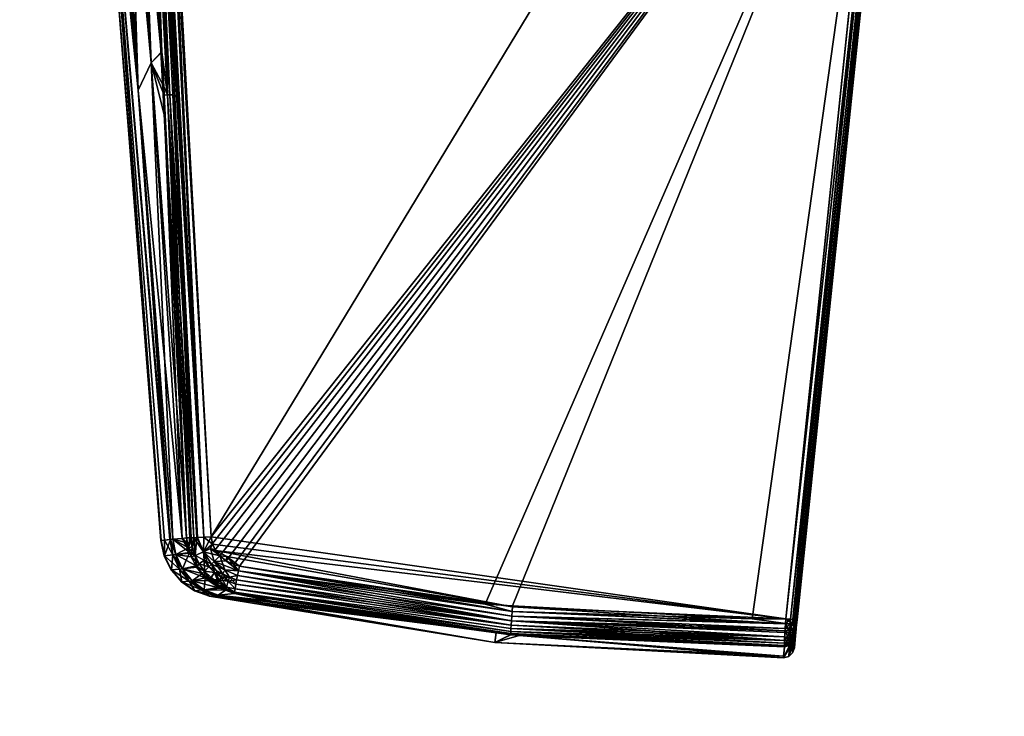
# Model space of a CAD drawing. Extents: x -0.061 to 0.061, y -0.223 to 0.032.
# Tile 17 of 256: x -0.06 to -0.033, y -0.07 to -0.051. Entities that reach past the tile are written whole.
import ezdxf

# ---------------------------------------------------------------- set-up
doc = ezdxf.new("R2010")
doc.units = 0
doc.layers.add('mesh', color=7, linetype='CONTINUOUS')

msp = doc.modelspace()

# ---------------------------------------------------------------- meshes
at = {"layer": 'mesh'}
mesh = msp.add_polyface(dxfattribs=at)
corners = [(-0.008215, -0.124793, 0.258187), (-0.010697, -0.025709, 0.243177), (-0.011001, -0.025587, 0.243279), (-0.017846, -0.117934, 0.263927), (-0.020648, -0.017058, 0.250421), (-0.021387, -0.015874, 0.251412), (-0.019991, -0.018111, 0.249539), (-0.022156, -0.014642, 0.252444), (-0.018929, -0.116367, 0.265239), (-0.021946, -0.014978, 0.252163), (-0.022935, -0.012759, 0.25402), (-0.019829, -0.114715, 0.26662), (-0.023327, -0.011811, 0.254813), (-0.020537, -0.112995, 0.268059), (-0.016592, -0.119402, 0.262699), (-0.019199, -0.019013, 0.248784), (-0.018639, -0.019649, 0.248251), (-0.015178, -0.120756, 0.261566), (-0.017592, -0.020841, 0.247254), (-0.015075, -0.022996, 0.245449), (-0.01733, -0.021138, 0.247005), (-0.014277, -0.023654, 0.244898), (-0.011926, -0.123072, 0.259628), (-0.013818, -0.023925, 0.244671), (-0.024872, -0.003253, 0.261978), (-0.024909, -0.002637, 0.262494), (-0.021358, -0.105764, 0.274105), (-0.024508, 0.00107, 0.265597), (-0.015071, 0.016481, 0.278501), (-0.013845, 0.017442, 0.279305), (-0.011928, -0.092105, 0.285532), (-0.021434, 0.009381, 0.272555), (-0.020645, 0.010545, 0.273529), (-0.017848, -0.097243, 0.281232), (-0.021461, -0.107589, 0.272579), (-0.024665, -0.006778, 0.259027), (-0.024482, -0.007574, 0.258361), (-0.021358, -0.109415, 0.271053), (-0.024361, -0.0081, 0.25792), (-0.021049, -0.111222, 0.269542), (-0.023736, -0.010825, 0.25564), (-0.014515, -0.027379, 0.000511), (-0.009194, -0.029218, 0.016252), (-0.00829, -0.029859, 0.000511), (-0.036306, -0.047188, 0.10411), (-0.035772, -0.042089, 0.112022), (-0.0331, -0.016673, 0.109602), (-0.010709, 0.019217, 0.280792), (-0.008217, -0.090384, 0.286974), (-0.011138, -0.028693, 0.016322), (-0.008411, -0.029537, 0.016291), (-0.011083, -0.028555, 0.016242), (-0.011255, -0.028974, 0.016925), (-0.010023, -0.029356, 0.016933), (-0.011247, -0.028959, 0.016754), (-0.012044, -0.028637, 0.016997), (-0.012009, -0.02866, 0.017104), (-0.011515, -0.028869, 0.016954), (-0.011666, -0.028767, 0.016741), (-0.011227, -0.028911, 0.016606), (-0.011665, -0.028712, 0.016621), (-0.011632, -0.028544, 0.016412), (-0.011189, -0.028817, 0.016445), (-0.034823, -0.032937, 0.103742), (-0.038372, -0.067033, 0.104623), (-0.034855, -0.032937, 0.103611), (-0.038403, -0.067034, 0.104491), (-0.034941, -0.03293, 0.103507), (-0.038489, -0.067027, 0.104386), (-0.035132, -0.032912, 0.103447), (-0.03868, -0.067009, 0.104324), (-0.033143, -0.016174, 0.10318), (-0.03323, -0.016168, 0.103078), (-0.033418, -0.01615, 0.103019), (-0.033351, -0.016157, 0.112976), (-0.035899, -0.041595, 0.112305), (-0.036031, -0.041582, 0.112331), (-0.03323, -0.016168, 0.112922), (-0.035791, -0.041604, 0.112223), (-0.033143, -0.016174, 0.11282), (-0.035722, -0.041606, 0.112034), (-0.03839, -0.067129, 0.111434), (-0.03844, -0.067031, 0.111567), (-0.038548, -0.067022, 0.111649), (-0.03868, -0.067009, 0.111676), (-0.039602, -0.067008, 0.111643), (-0.0331, -0.016673, 0.106398), (-0.033109, -0.016174, 0.11269)]
mesh.append_faces([[corners[k] for k in face] for face in [(0, 1, 2, 2), (3, 4, 5, 5), (3, 6, 4, 4), (7, 8, 9, 9), (10, 11, 7, 7), (12, 13, 10, 10), (14, 15, 6, 6), (14, 16, 15, 15), (17, 18, 16, 16), (17, 19, 20, 20), (17, 21, 19, 19), (22, 23, 21, 21), (24, 25, 26, 26), (25, 27, 26, 26), (28, 29, 30, 30), (31, 32, 33, 33), (34, 35, 24, 24), (34, 36, 35, 35), (37, 38, 36, 36), (39, 40, 38, 38), (12, 40, 39, 39), (5, 9, 8, 8), (41, 42, 43, 43), (44, 45, 46, 46), (47, 48, 30, 30), (49, 50, 51, 51), (52, 53, 54, 54), (55, 56, 57, 57), (58, 59, 60, 60), (58, 54, 59, 59), (55, 54, 58, 58), (57, 54, 55, 55), (52, 54, 57, 57), (61, 62, 49, 49), (59, 62, 60, 60), (63, 64, 44, 44), (65, 64, 63, 63), (65, 66, 64, 64), (67, 66, 65, 65), (67, 68, 66, 66), (69, 68, 67, 67), (69, 70, 68, 68), (71, 65, 63, 63), (72, 67, 65, 65), (73, 69, 67, 67), (74, 75, 76, 76), (77, 78, 75, 75), (79, 80, 78, 78), (81, 80, 45, 45), (81, 78, 80, 80), (82, 78, 81, 81), (83, 75, 78, 78), (84, 76, 75, 75), (84, 85, 76, 76), (46, 45, 80, 80), (86, 63, 44, 44), (64, 45, 44, 44), (64, 81, 45, 45), (87, 46, 80, 80)]])
mesh = msp.add_polyface(dxfattribs=at)
corners = [(-0.016827, 0.015105, 0.277348), (-0.011928, -0.092105, 0.285532), (-0.01518, -0.094421, 0.283593), (-0.046193, -0.06681, 0.111407), (-0.046181, -0.066651, 0.111421), (-0.039602, -0.067008, 0.111643), (-0.0387, -0.067337, 0.104403), (-0.046213, -0.067065, 0.104688), (-0.038709, -0.067503, 0.104511), (-0.038689, -0.067144, 0.104339), (-0.046204, -0.06694, 0.104629), (-0.046193, -0.06681, 0.104593), (-0.046182, -0.066681, 0.104579), (-0.03868, -0.067009, 0.104324), (-0.038688, -0.067136, 0.111662), (-0.03868, -0.067009, 0.111676), (-0.046204, -0.06694, 0.111371), (-0.038696, -0.067272, 0.111624), (-0.046213, -0.067065, 0.111312), (-0.038703, -0.067389, 0.111569), (-0.038714, -0.067602, 0.111391), (-0.046227, -0.067278, 0.11113), (-0.046221, -0.06718, 0.11123), (-0.038393, -0.067239, 0.104672), (-0.038415, -0.067386, 0.104692), (-0.038409, -0.067404, 0.104801), (-0.038428, -0.067291, 0.104557), (-0.038526, -0.067481, 0.104567), (-0.038571, -0.067337, 0.104431), (-0.038588, -0.067588, 0.10463), (-0.038414, -0.06714, 0.104504), (-0.038372, -0.067033, 0.104623), (-0.0385, -0.067151, 0.104402), (-0.038403, -0.067034, 0.104491), (-0.038489, -0.067027, 0.104386), (-0.038415, -0.067383, 0.111311), (-0.038526, -0.067477, 0.111437), (-0.03847, -0.067359, 0.111468), (-0.038396, -0.067274, 0.111309), (-0.038409, -0.067402, 0.111202), (-0.038567, -0.067274, 0.111596), (-0.038575, -0.06739, 0.11154), (-0.038461, -0.067256, 0.111519), (-0.038558, -0.067151, 0.111633), (-0.038451, -0.067146, 0.111552), (-0.03839, -0.067129, 0.111434), (-0.038548, -0.067022, 0.111649), (-0.03844, -0.067031, 0.111567), (-0.038395, -0.067261, 0.104782), (-0.03843, -0.067546, 0.11108), (-0.038431, -0.067547, 0.104921), (-0.03842, -0.067513, 0.105023)]
mesh.append_faces([[corners[k] for k in face] for face in [(0, 1, 2, 2), (3, 4, 5, 5), (6, 7, 8, 8), (9, 10, 6, 6), (9, 11, 10, 10), (12, 9, 13, 13), (12, 11, 9, 9), (14, 5, 15, 15), (14, 3, 5, 5), (14, 16, 3, 3), (17, 16, 14, 14), (17, 18, 16, 16), (19, 18, 17, 17), (18, 19, 20, 20), (21, 22, 20, 20), (23, 24, 25, 25), (26, 24, 23, 23), (26, 27, 24, 24), (28, 27, 26, 26), (6, 29, 28, 28), (30, 23, 31, 31), (30, 26, 23, 23), (32, 26, 30, 30), (32, 28, 26, 26), (9, 28, 32, 32), (9, 6, 28, 28), (33, 30, 31, 31), (34, 30, 33, 33), (34, 32, 30, 30), (13, 32, 34, 34), (13, 9, 32, 32), (35, 36, 37, 37), (38, 39, 35, 35), (40, 19, 17, 17), (40, 41, 19, 19), (37, 41, 40, 40), (37, 36, 41, 41), (42, 36, 37, 37), (38, 37, 42, 42), (38, 35, 37, 37), (43, 17, 14, 14), (43, 40, 17, 17), (43, 37, 40, 40), (44, 37, 43, 43), (44, 42, 37, 37), (45, 42, 44, 44), (45, 38, 42, 42), (46, 14, 15, 15), (46, 43, 14, 14), (47, 43, 46, 46), (47, 44, 43, 43), (45, 44, 47, 47), (48, 45, 31, 31), (38, 45, 48, 48), (48, 39, 38, 38), (48, 49, 39, 39), (50, 51, 48, 48), (48, 23, 25, 25), (48, 31, 23, 23)]])
mesh = msp.add_polyface(dxfattribs=at)
corners = [(-0.020539, -0.102184, 0.277099), (-0.017305, -0.206425, 0.285881), (-0.02105, -0.103957, 0.275617), (-0.01983, -0.100463, 0.278538), (-0.017262, -0.206305, 0.28599), (-0.017953, -0.208517, 0.283979), (-0.021358, -0.105764, 0.274105), (-0.021461, -0.107589, 0.272579), (-0.017962, -0.210821, 0.28193), (-0.021358, -0.109415, 0.271053), (-0.008215, -0.124793, 0.258187), (-0.011001, -0.025587, 0.243279), (-0.011926, -0.123072, 0.259628), (-0.016592, -0.119402, 0.262699), (-0.019991, -0.018111, 0.249539), (-0.017846, -0.117934, 0.263927), (-0.022156, -0.014642, 0.252444), (-0.019829, -0.114715, 0.26662), (-0.018929, -0.116367, 0.265239), (-0.022935, -0.012759, 0.25402), (-0.020537, -0.112995, 0.268059), (-0.023327, -0.011811, 0.254813), (-0.021049, -0.111222, 0.269542), (-0.015178, -0.120756, 0.261566), (-0.018639, -0.019649, 0.248251), (-0.01733, -0.021138, 0.247005), (-0.017592, -0.020841, 0.247254), (-0.014277, -0.023654, 0.244898), (-0.013818, -0.023925, 0.244671), (-0.024872, -0.003253, 0.261978), (-0.021934, 0.008467, 0.27179), (-0.01893, -0.098811, 0.27992), (-0.021676, 0.009023, 0.272256), (-0.017848, -0.097243, 0.281232), (-0.024427, 0.001599, 0.26604), (-0.024465, 0.001462, 0.265925), (-0.019467, 0.012284, 0.274986), (-0.01518, -0.094421, 0.283593), (-0.024482, -0.007574, 0.258361), (-0.024361, -0.0081, 0.25792), (-0.018233, -0.165683, 0.27293), (-0.017406, -0.167057, 0.271782), (-0.013959, -0.170707, 0.268729), (-0.015259, -0.169581, 0.269671), (-0.016412, -0.16836, 0.270692), (-0.021387, -0.015874, 0.251412), (-0.016414, -0.151152, 0.28507), (-0.013961, -0.148805, 0.287033), (-0.01097, -0.146878, 0.288646), (-0.011928, -0.092105, 0.285532), (-0.008217, -0.090384, 0.286974), (-0.016619, -0.20524, 0.28697), (-0.023368, 0.005386, 0.26921), (-0.038743, -0.068076, 0.108534), (-0.045997, -0.067469, 0.110777), (-0.038719, -0.067775, 0.111036), (-0.03874, -0.068032, 0.108005), (-0.046666, -0.067663, 0.108), (-0.04623, -0.067444, 0.105231), (-0.038719, -0.067775, 0.104964), (-0.038595, -0.067715, 0.104849), (-0.038719, -0.067737, 0.104836), (-0.038519, -0.067699, 0.104983), (-0.038717, -0.067679, 0.104716), (-0.038431, -0.067547, 0.104921), (-0.038494, -0.067944, 0.108529), (-0.038444, -0.067808, 0.108524), (-0.038493, -0.067648, 0.104879), (-0.038602, -0.068041, 0.108533), (-0.03842, -0.067513, 0.110977), (-0.038469, -0.067647, 0.111005), (-0.038578, -0.067742, 0.111027), (-0.03854, -0.067686, 0.111139), (-0.038719, -0.067739, 0.111158), (-0.038592, -0.067659, 0.111268), (-0.038717, -0.067677, 0.111286)]
mesh.append_faces([[corners[k] for k in face] for face in [(0, 1, 2, 2), (3, 4, 0, 0), (2, 5, 6, 6), (7, 8, 9, 9), (10, 11, 12, 12), (13, 14, 15, 15), (16, 17, 18, 18), (19, 20, 17, 17), (21, 22, 20, 20), (23, 24, 13, 13), (25, 26, 23, 23), (12, 27, 23, 23), (11, 28, 12, 12), (29, 6, 7, 7), (30, 31, 3, 3), (32, 33, 31, 31), (2, 34, 0, 0), (6, 35, 2, 2), (33, 36, 37, 37), (9, 38, 7, 7), (22, 39, 9, 9), (40, 17, 20, 20), (41, 18, 17, 17), (23, 42, 12, 12), (13, 43, 23, 23), (15, 44, 13, 13), (45, 18, 15, 15), (33, 46, 31, 31), (37, 47, 33, 33), (37, 48, 47, 47), (49, 48, 37, 37), (49, 50, 48, 48), (31, 51, 3, 3), (0, 52, 3, 3), (53, 54, 55, 55), (56, 57, 53, 53), (56, 58, 57, 57), (59, 58, 56, 56), (59, 60, 61, 61), (59, 62, 60, 60), (63, 61, 60, 60), (64, 65, 66, 66), (67, 65, 62, 62), (67, 68, 65, 65), (62, 68, 67, 67), (62, 53, 68, 68), (59, 53, 62, 62), (65, 69, 66, 66), (68, 70, 65, 65), (68, 71, 70, 70), (53, 71, 68, 68), (53, 55, 71, 71), (56, 53, 59, 59), (70, 72, 71, 71), (55, 72, 71, 71), (55, 73, 72, 72), (74, 73, 75, 75), (74, 72, 73, 73)]])
mesh = msp.add_polyface(dxfattribs=at)
corners = [(-0.059592, -0.015693, 0.10701), (-0.057727, -0.040912, 0.108), (-0.057621, -0.040956, 0.106989), (-0.059715, -0.015693, 0.108), (-0.057085, -0.041109, 0.10557), (-0.058172, -0.029418, 0.105883), (-0.057311, -0.041055, 0.106023), (-0.057882, -0.029846, 0.10541), (-0.056815, -0.041159, 0.105144), (-0.057542, -0.030237, 0.104969), (-0.056504, -0.041199, 0.104748), (-0.057159, -0.030545, 0.104568), (-0.059252, -0.015693, 0.105999), (-0.059355, -0.015693, 0.106265), (-0.057491, -0.041001, 0.106498), (-0.056105, -0.051746, 0.105312), (-0.05646, -0.052498, 0.10616), (-0.057259, -0.016138, 0.103865), (-0.056014, -0.040457, 0.104357), (-0.055862, -0.040449, 0.104337), (-0.056504, -0.041199, 0.111252), (-0.056328, -0.041205, 0.111373), (-0.056057, -0.046552, 0.111233), (-0.059592, -0.015693, 0.108991), (-0.057621, -0.040956, 0.109011), (-0.056815, -0.041159, 0.110856), (-0.057159, -0.030545, 0.111432), (-0.057542, -0.030237, 0.111031), (-0.057085, -0.041109, 0.11043), (-0.057882, -0.029846, 0.11059), (-0.057491, -0.041001, 0.109502), (-0.058172, -0.029418, 0.110117), (-0.057311, -0.041055, 0.109977), (-0.059252, -0.015693, 0.110001), (-0.05646, -0.052498, 0.10984), (-0.056105, -0.051746, 0.110688), (-0.05688, -0.030677, 0.104345), (-0.056993, -0.028313, 0.104287), (-0.056374, -0.041209, 0.104606), (-0.056413, -0.040475, 0.104586), (-0.059568, -0.015693, 0.10682), (-0.056093, -0.046555, 0.104751), (-0.055835, -0.051452, 0.104885), (-0.056297, -0.040471, 0.104485), (-0.056162, -0.040465, 0.104407), (-0.056782, -0.028305, 0.104144), (-0.057369, -0.016143, 0.103891), (-0.055982, -0.04655, 0.104634), (-0.055589, -0.052626, 0.104726), (-0.057333, -0.016141, 0.112124), (-0.056089, -0.040461, 0.111621), (-0.056782, -0.028305, 0.111856), (-0.056863, -0.030672, 0.11165), (-0.056942, -0.028342, 0.111753), (-0.056334, -0.040434, 0.111453), (-0.056232, -0.040468, 0.111557), (-0.055802, -0.040446, 0.111663), (-0.057148, -0.016132, 0.112153), (-0.055982, -0.04655, 0.111366), (-0.055661, -0.05263, 0.111217), (-0.057291, -0.022232, 0.111872), (-0.059569, -0.015693, 0.109181)]
mesh.append_faces([[corners[k] for k in face] for face in [(0, 1, 2, 2), (0, 3, 1, 1), (4, 5, 6, 6), (4, 7, 5, 5), (8, 7, 4, 4), (8, 9, 7, 7), (10, 9, 8, 8), (10, 11, 9, 9), (12, 13, 14, 14), (4, 15, 8, 8), (6, 16, 4, 4), (5, 14, 6, 6), (5, 12, 14, 14), (17, 18, 19, 19), (20, 21, 22, 22), (23, 24, 1, 1), (25, 26, 20, 20), (25, 27, 26, 26), (28, 27, 25, 25), (28, 29, 27, 27), (30, 31, 32, 32), (33, 31, 30, 30), (34, 24, 30, 30), (35, 25, 20, 20), (34, 28, 25, 25), (32, 29, 28, 28), (31, 29, 32, 32), (11, 36, 37, 37), (10, 38, 39, 39), (39, 11, 10, 10), (39, 36, 11, 11), (14, 40, 2, 2), (10, 41, 38, 38), (8, 42, 10, 10), (37, 39, 43, 43), (36, 39, 37, 37), (43, 44, 45, 45), (46, 44, 18, 18), (41, 39, 38, 38), (47, 39, 41, 41), (47, 43, 39, 39), (45, 37, 43, 43), (43, 48, 44, 44), (47, 48, 43, 43), (49, 50, 51, 51), (52, 53, 54, 54), (53, 55, 54, 54), (51, 55, 53, 53), (51, 50, 55, 55), (56, 50, 57, 57), (54, 58, 21, 21), (55, 58, 54, 54), (50, 59, 55, 55), (26, 52, 54, 54), (26, 53, 52, 52), (60, 53, 26, 26), (20, 54, 21, 21), (20, 26, 54, 54), (30, 24, 61, 61)]])
mesh = msp.add_polyface(dxfattribs=at)
corners = [(-0.054032, -0.0653, 0.104823), (-0.05405, -0.065417, 0.104826), (-0.053836, -0.06552, 0.104821), (-0.053683, -0.065563, 0.104816), (-0.053709, -0.065689, 0.104835), (-0.054185, -0.065866, 0.104988), (-0.054449, -0.065508, 0.104911), (-0.054363, -0.065734, 0.104979), (-0.054084, -0.065669, 0.104869), (-0.05422, -0.065282, 0.104829), (-0.053734, -0.065816, 0.104873), (-0.053953, -0.065869, 0.104924), (-0.054418, -0.064959, 0.104829), (-0.054456, -0.06476, 0.104826), (-0.054657, -0.064771, 0.104861), (-0.054479, -0.065083, 0.10484), (-0.054664, -0.065167, 0.104904), (-0.054336, -0.065135, 0.10483), (-0.054639, -0.065697, 0.105126), (-0.053709, -0.065689, 0.111165), (-0.053835, -0.065521, 0.111179), (-0.053683, -0.065563, 0.111184), (-0.054046, -0.06542, 0.111174), (-0.054137, -0.065771, 0.111081), (-0.05452, -0.065578, 0.11103), (-0.054374, -0.065434, 0.111132), (-0.053953, -0.065869, 0.111076), (-0.054084, -0.065669, 0.111131), (-0.053734, -0.065816, 0.111127), (-0.054219, -0.065281, 0.111171), (-0.054363, -0.065734, 0.111021), (-0.054639, -0.065697, 0.110874), (-0.054498, -0.065925, 0.110755), (-0.054479, -0.065083, 0.11116), (-0.054664, -0.065167, 0.111096), (-0.054424, -0.06494, 0.111171), (-0.054456, -0.06476, 0.111174), (-0.054657, -0.064771, 0.111139), (-0.054346, -0.065118, 0.11117), (-0.046182, -0.066681, 0.104579), (-0.035132, -0.032912, 0.103447), (-0.055862, -0.040449, 0.104337), (-0.03868, -0.067009, 0.104324), (-0.038548, -0.067022, 0.111649), (-0.035791, -0.041604, 0.112223), (-0.03844, -0.067031, 0.111567), (-0.03868, -0.067009, 0.111676), (-0.035899, -0.041595, 0.112305), (-0.036031, -0.041582, 0.112331), (-0.055802, -0.040446, 0.111663), (-0.057148, -0.016132, 0.112153), (-0.046934, -0.06661, 0.111396), (-0.046181, -0.066651, 0.111421), (-0.039602, -0.067008, 0.111643)]
mesh.append_faces([[corners[k] for k in face] for face in [(0, 1, 2, 2), (2, 3, 0, 0), (4, 3, 2, 2), (5, 6, 7, 7), (8, 6, 5, 5), (9, 6, 8, 8), (4, 8, 10, 10), (4, 9, 8, 8), (4, 1, 9, 9), (2, 1, 4, 4), (8, 11, 10, 10), (5, 11, 8, 8), (12, 13, 14, 14), (15, 12, 16, 16), (15, 17, 12, 12), (6, 18, 7, 7), (9, 16, 6, 6), (9, 15, 16, 16), (17, 15, 9, 9), (19, 20, 21, 21), (19, 22, 20, 20), (23, 24, 25, 25), (26, 27, 28, 28), (27, 19, 28, 28), (25, 19, 27, 27), (25, 22, 19, 19), (29, 22, 25, 25), (27, 23, 25, 25), (26, 23, 27, 27), (30, 31, 24, 24), (32, 31, 30, 30), (33, 34, 35, 35), (34, 36, 35, 35), (34, 37, 36, 36), (33, 38, 29, 29), (33, 35, 38, 38), (25, 33, 29, 29), (25, 34, 33, 33), (24, 34, 25, 25), (24, 23, 30, 30), (0, 9, 1, 1), (0, 17, 9, 9), (0, 39, 17, 17), (13, 40, 41, 41), (13, 42, 40, 40), (12, 42, 13, 13), (43, 44, 45, 45), (46, 47, 43, 43), (48, 49, 50, 50), (48, 36, 49, 49), (48, 35, 36, 36), (48, 38, 35, 35), (48, 29, 38, 38), (48, 51, 21, 21), (48, 22, 29, 29), (48, 20, 22, 22), (21, 20, 48, 48), (48, 52, 51, 51), (48, 53, 52, 52)]])
mesh = msp.add_polyface(dxfattribs=at)
corners = [(-0.057727, -0.040912, 0.108), (-0.055839, -0.064859, 0.108), (-0.055829, -0.064858, 0.107677), (-0.057621, -0.040956, 0.106989), (-0.055735, -0.064848, 0.107154), (-0.057491, -0.041001, 0.106498), (-0.05646, -0.052498, 0.10616), (-0.056105, -0.051746, 0.105312), (-0.055255, -0.064802, 0.105528), (-0.055742, -0.053205, 0.104932), (-0.055511, -0.064825, 0.106113), (-0.057085, -0.041109, 0.10557), (-0.057311, -0.041055, 0.106023), (-0.056105, -0.051746, 0.110688), (-0.05576, -0.052402, 0.111079), (-0.055749, -0.052632, 0.111073), (-0.055511, -0.064825, 0.109887), (-0.055255, -0.064802, 0.110472), (-0.05646, -0.052498, 0.10984), (-0.055829, -0.064858, 0.108323), (-0.057621, -0.040956, 0.109011), (-0.055735, -0.064848, 0.108846), (-0.057491, -0.041001, 0.109502), (-0.057311, -0.041055, 0.109977), (-0.056815, -0.041159, 0.110856), (-0.057085, -0.041109, 0.11043), (-0.055132, -0.06479, 0.105247), (-0.055595, -0.064833, 0.106373), (-0.055835, -0.051452, 0.104885), (-0.055772, -0.052633, 0.104917), (-0.056504, -0.041199, 0.104748), (-0.056093, -0.046555, 0.104751), (-0.056815, -0.041159, 0.105144), (-0.05501, -0.064787, 0.105084), (-0.055589, -0.052626, 0.104726), (-0.054849, -0.06478, 0.104947), (-0.056162, -0.040465, 0.104407), (-0.054657, -0.064771, 0.104861), (-0.056014, -0.040457, 0.104357), (-0.055862, -0.040449, 0.104337), (-0.054456, -0.06476, 0.104826), (-0.055982, -0.04655, 0.104634), (-0.055661, -0.05263, 0.111217), (-0.055132, -0.06479, 0.110753), (-0.055808, -0.051456, 0.111104), (-0.055982, -0.04655, 0.111366), (-0.056057, -0.046552, 0.111233), (-0.056328, -0.041205, 0.111373), (-0.055509, -0.052623, 0.111323), (-0.054934, -0.064784, 0.110989), (-0.05483, -0.064779, 0.111066), (-0.055802, -0.040446, 0.111663), (-0.054657, -0.064771, 0.111139), (-0.056089, -0.040461, 0.111621), (-0.054456, -0.06476, 0.111174), (-0.056232, -0.040468, 0.111557), (-0.055576, -0.064832, 0.109685), (-0.056504, -0.041199, 0.111252)]
mesh.append_faces([[corners[k] for k in face] for face in [(0, 1, 2, 2), (3, 2, 4, 4), (3, 0, 2, 2), (5, 3, 6, 6), (7, 8, 9, 9), (6, 8, 7, 7), (6, 10, 8, 8), (11, 6, 7, 7), (12, 5, 6, 6), (13, 14, 15, 15), (16, 13, 17, 17), (16, 18, 13, 13), (19, 20, 21, 21), (19, 0, 20, 20), (1, 0, 19, 19), (22, 23, 18, 18), (18, 24, 13, 13), (23, 25, 18, 18), (8, 26, 9, 9), (27, 3, 4, 4), (27, 6, 3, 3), (28, 9, 29, 29), (7, 9, 28, 28), (27, 10, 6, 6), (30, 28, 31, 31), (32, 7, 28, 28), (9, 26, 29, 29), (29, 33, 34, 34), (26, 33, 29, 29), (35, 36, 34, 34), (37, 36, 35, 35), (37, 38, 36, 36), (37, 39, 38, 38), (40, 39, 37, 37), (31, 34, 41, 41), (31, 29, 34, 34), (28, 29, 31, 31), (42, 15, 14, 14), (42, 43, 15, 15), (44, 42, 14, 14), (44, 45, 42, 42), (46, 45, 44, 44), (46, 47, 45, 45), (48, 49, 42, 42), (50, 49, 48, 48), (51, 52, 53, 53), (54, 52, 51, 51), (55, 42, 45, 45), (53, 48, 42, 42), (53, 50, 48, 48), (53, 52, 50, 50), (43, 17, 13, 13), (13, 15, 43, 43), (44, 14, 13, 13), (56, 21, 20, 20), (18, 56, 20, 20), (44, 57, 46, 46), (13, 57, 44, 44)]])
mesh = msp.add_polyface(dxfattribs=at)
corners = [(-0.055829, -0.064858, 0.107677), (-0.05575, -0.065282, 0.108), (-0.055741, -0.065281, 0.107681), (-0.055839, -0.064859, 0.108), (-0.055735, -0.064848, 0.107154), (-0.055511, -0.065256, 0.106388), (-0.055255, -0.064802, 0.110472), (-0.055118, -0.06492, 0.110751), (-0.055511, -0.064825, 0.109887), (-0.055741, -0.065281, 0.108319), (-0.055829, -0.064858, 0.108323), (-0.055548, -0.065669, 0.108309), (-0.055735, -0.064848, 0.108846), (-0.055249, -0.065634, 0.109817), (-0.055511, -0.065256, 0.109612), (-0.055428, -0.065247, 0.109869), (-0.055595, -0.064833, 0.106373), (-0.055249, -0.065634, 0.106183), (-0.055057, -0.065186, 0.10526), (-0.055428, -0.065247, 0.106131), (-0.055255, -0.064802, 0.105528), (-0.055081, -0.065059, 0.105256), (-0.055132, -0.06479, 0.105247), (-0.055511, -0.064825, 0.106113), (-0.05504, -0.065206, 0.110738), (-0.055011, -0.065311, 0.110733), (-0.055081, -0.065058, 0.110744), (-0.055132, -0.06479, 0.110753), (-0.054874, -0.065558, 0.110711), (-0.055576, -0.064832, 0.109685), (-0.055589, -0.052626, 0.104726), (-0.05501, -0.064787, 0.105084), (-0.054849, -0.06478, 0.104947), (-0.054977, -0.065035, 0.105086), (-0.0549, -0.065273, 0.105096), (-0.05465, -0.065401, 0.104962), (-0.054664, -0.065167, 0.104904), (-0.054786, -0.065496, 0.105109), (-0.054859, -0.065589, 0.105292), (-0.054657, -0.064771, 0.104861), (-0.054418, -0.064959, 0.104829), (-0.054449, -0.065508, 0.104911), (-0.054786, -0.065496, 0.110891), (-0.0549, -0.065273, 0.110904), (-0.05465, -0.065401, 0.111038), (-0.054934, -0.064784, 0.110989), (-0.054977, -0.065035, 0.110914), (-0.055048, -0.064788, 0.110879), (-0.054657, -0.064771, 0.111139), (-0.054664, -0.065167, 0.111096), (-0.05483, -0.064779, 0.111066), (-0.055661, -0.05263, 0.111217), (-0.05646, -0.052498, 0.10984)]
mesh.append_faces([[corners[k] for k in face] for face in [(0, 1, 2, 2), (0, 3, 1, 1), (4, 2, 5, 5), (4, 0, 2, 2), (6, 7, 8, 8), (9, 3, 10, 10), (9, 1, 3, 3), (11, 1, 9, 9), (10, 12, 9, 9), (13, 14, 15, 15), (5, 16, 4, 4), (17, 18, 19, 19), (20, 21, 22, 22), (20, 18, 21, 21), (23, 18, 20, 20), (23, 19, 18, 18), (16, 19, 23, 23), (16, 5, 19, 19), (15, 24, 25, 25), (15, 26, 24, 24), (8, 26, 15, 15), (8, 7, 26, 26), (6, 27, 7, 7), (28, 15, 25, 25), (9, 29, 14, 14), (9, 12, 29, 29), (15, 29, 8, 8), (15, 14, 29, 29), (30, 31, 32, 32), (33, 32, 31, 31), (34, 35, 36, 36), (34, 37, 35, 35), (18, 38, 34, 34), (34, 21, 18, 18), (32, 36, 39, 39), (36, 40, 39, 39), (21, 31, 22, 22), (21, 33, 31, 31), (34, 33, 21, 21), (34, 32, 33, 33), (36, 32, 34, 34), (41, 36, 35, 35), (42, 43, 44, 44), (45, 46, 47, 47), (26, 46, 25, 25), (26, 47, 46, 46), (27, 47, 26, 26), (25, 43, 42, 42), (46, 43, 25, 25), (46, 45, 43, 43), (26, 7, 27, 27), (25, 24, 26, 26), (48, 49, 50, 50), (45, 50, 49, 49), (43, 49, 44, 44), (43, 45, 49, 49), (51, 47, 27, 27), (51, 45, 47, 47), (29, 52, 8, 8)]])
mesh = msp.add_polyface(dxfattribs=at)
corners = [(-0.054064, -0.066224, 0.110567), (-0.054269, -0.066362, 0.109495), (-0.05465, -0.06621, 0.109623), (-0.054041, -0.066142, 0.105199), (-0.054288, -0.066077, 0.105277), (-0.054058, -0.066198, 0.105314), (-0.054261, -0.066022, 0.105171), (-0.054063, -0.066222, 0.105434), (-0.053758, -0.065941, 0.104931), (-0.053953, -0.065869, 0.104924), (-0.053779, -0.066056, 0.105012), (-0.046213, -0.067065, 0.104688), (-0.054058, -0.066198, 0.110686), (-0.053819, -0.066317, 0.110518), (-0.046221, -0.06718, 0.11123), (-0.053779, -0.066056, 0.110988), (-0.053758, -0.065941, 0.111069), (-0.05465, -0.06621, 0.106377), (-0.05425, -0.066149, 0.105397), (-0.05462, -0.06588, 0.105332), (-0.054984, -0.065962, 0.109733), (-0.054537, -0.065954, 0.110655), (-0.054219, -0.066166, 0.110597), (-0.054185, -0.065866, 0.104988), (-0.053988, -0.065974, 0.105), (-0.054363, -0.065734, 0.104979), (-0.053816, -0.066282, 0.105356), (-0.053802, -0.066186, 0.105159), (-0.053734, -0.065816, 0.104873), (-0.054462, -0.065873, 0.105147), (-0.054639, -0.065697, 0.105126), (-0.046204, -0.06694, 0.104629), (-0.053709, -0.065689, 0.104835), (-0.053683, -0.065563, 0.104816), (-0.046193, -0.06681, 0.104593), (-0.054498, -0.065925, 0.110755), (-0.054709, -0.065768, 0.110684), (-0.053988, -0.065974, 0.111), (-0.054137, -0.065771, 0.111081), (-0.053953, -0.065869, 0.111076), (-0.054227, -0.065951, 0.110927), (-0.054041, -0.066142, 0.110801), (-0.053815, -0.066275, 0.110671), (-0.054288, -0.066077, 0.110723), (-0.053802, -0.066186, 0.110841), (-0.053734, -0.065816, 0.111127), (-0.054363, -0.065734, 0.111021), (-0.053709, -0.065689, 0.111165), (-0.053683, -0.065563, 0.111184), (-0.046934, -0.06661, 0.111396), (-0.046213, -0.067065, 0.111312), (-0.046193, -0.06681, 0.111407), (-0.054032, -0.0653, 0.104823), (-0.046182, -0.066681, 0.104579), (-0.054418, -0.064959, 0.104829), (-0.054336, -0.065135, 0.10483), (-0.03868, -0.067009, 0.104324)]
mesh.append_faces([[corners[k] for k in face] for face in [(0, 1, 2, 2), (3, 4, 5, 5), (3, 6, 4, 4), (4, 7, 5, 5), (8, 9, 10, 10), (11, 8, 10, 10), (12, 13, 0, 0), (14, 15, 16, 16), (17, 18, 19, 19), (7, 18, 17, 17), (20, 21, 22, 22), (0, 2, 22, 22), (23, 24, 9, 9), (23, 3, 24, 24), (23, 6, 3, 3), (23, 25, 6, 6), (4, 18, 7, 7), (26, 5, 7, 7), (26, 3, 5, 5), (27, 3, 26, 26), (27, 24, 3, 3), (10, 24, 27, 27), (10, 9, 24, 24), (8, 28, 9, 9), (4, 19, 18, 18), (4, 29, 19, 19), (6, 29, 4, 4), (25, 29, 6, 6), (25, 30, 29, 29), (31, 32, 28, 28), (33, 32, 34, 34), (22, 21, 35, 35), (12, 0, 22, 22), (36, 35, 21, 21), (37, 38, 39, 39), (37, 40, 38, 38), (41, 40, 37, 37), (41, 12, 40, 40), (42, 12, 41, 41), (43, 22, 35, 35), (12, 42, 13, 13), (41, 44, 42, 42), (37, 44, 41, 41), (37, 15, 44, 44), (37, 16, 15, 15), (39, 16, 37, 37), (39, 45, 16, 16), (43, 12, 22, 22), (43, 40, 12, 12), (35, 40, 43, 43), (46, 40, 35, 35), (46, 38, 40, 40), (47, 48, 49, 49), (47, 50, 45, 45), (49, 51, 47, 47), (50, 16, 45, 45), (52, 33, 53, 53), (54, 55, 56, 56)]])
mesh = msp.add_polyface(dxfattribs=at)
corners = [(-0.054063, -0.066222, 0.105434), (-0.054269, -0.066362, 0.106505), (-0.053819, -0.066317, 0.105482), (-0.05465, -0.06621, 0.106377), (-0.054908, -0.066239, 0.107728), (-0.054508, -0.066386, 0.108), (-0.054502, -0.066385, 0.107752), (-0.054916, -0.06624, 0.108), (-0.054719, -0.066218, 0.106603), (-0.054331, -0.066368, 0.106716), (-0.053819, -0.066317, 0.110518), (-0.054269, -0.066362, 0.109495), (-0.054064, -0.066224, 0.110567), (-0.054502, -0.066385, 0.108248), (-0.054908, -0.066239, 0.108272), (-0.054331, -0.066368, 0.109284), (-0.054719, -0.066218, 0.109397), (-0.046213, -0.067065, 0.104688), (-0.053779, -0.066056, 0.105012), (-0.046221, -0.06718, 0.10477), (-0.046636, -0.067391, 0.105244), (-0.046666, -0.067663, 0.108), (-0.052794, -0.066522, 0.110551), (-0.046634, -0.06738, 0.110756), (-0.046934, -0.06661, 0.111396), (-0.046181, -0.066651, 0.111421), (-0.046193, -0.06681, 0.111407), (-0.046231, -0.067413, 0.110893), (-0.046229, -0.067436, 0.110769), (-0.046221, -0.06718, 0.11123), (-0.053758, -0.065941, 0.111069), (-0.046213, -0.067065, 0.111312), (-0.053816, -0.066282, 0.105356), (-0.04623, -0.067357, 0.104984), (-0.038717, -0.067679, 0.104716), (-0.046227, -0.067278, 0.10487), (-0.038709, -0.067503, 0.104511), (-0.0387, -0.067337, 0.104403), (-0.046204, -0.06694, 0.104629), (-0.046182, -0.066681, 0.104579), (-0.053683, -0.065563, 0.104816), (-0.046193, -0.06681, 0.104593), (-0.053734, -0.065816, 0.104873), (-0.053709, -0.065689, 0.104835), (-0.04623, -0.067444, 0.105231), (-0.046231, -0.067413, 0.105107), (-0.053802, -0.066186, 0.105159), (-0.053758, -0.065941, 0.104931), (-0.038714, -0.067602, 0.111391), (-0.046227, -0.067278, 0.11113), (-0.04623, -0.067357, 0.111016), (-0.053709, -0.065689, 0.111165), (-0.046204, -0.06694, 0.111371), (-0.053815, -0.066275, 0.110671), (-0.053802, -0.066186, 0.110841), (-0.053779, -0.066056, 0.110988), (-0.054336, -0.065135, 0.10483), (-0.03868, -0.067009, 0.104324)]
mesh.append_faces([[corners[k] for k in face] for face in [(0, 1, 2, 2), (0, 3, 1, 1), (4, 5, 6, 6), (4, 7, 5, 5), (8, 6, 9, 9), (8, 4, 6, 6), (3, 9, 1, 1), (3, 8, 9, 9), (10, 11, 12, 12), (13, 5, 7, 7), (14, 15, 13, 13), (14, 16, 15, 15), (11, 15, 16, 16), (17, 18, 19, 19), (20, 2, 1, 1), (21, 6, 5, 5), (21, 9, 6, 6), (1, 9, 21, 21), (11, 22, 15, 15), (11, 10, 22, 22), (22, 13, 15, 15), (22, 5, 13, 13), (23, 5, 22, 22), (23, 21, 5, 5), (21, 20, 1, 1), (24, 25, 26, 26), (27, 23, 22, 22), (27, 28, 23, 23), (29, 30, 31, 31), (32, 0, 2, 2), (32, 2, 20, 20), (33, 34, 35, 35), (36, 19, 35, 35), (36, 17, 19, 19), (37, 38, 17, 17), (39, 40, 41, 41), (38, 42, 17, 17), (41, 43, 38, 38), (20, 44, 45, 45), (45, 32, 20, 20), (33, 32, 45, 45), (33, 46, 32, 32), (35, 46, 33, 33), (19, 46, 35, 35), (19, 18, 46, 46), (42, 47, 17, 17), (31, 48, 29, 29), (49, 48, 50, 50), (51, 52, 31, 31), (51, 26, 52, 52), (53, 22, 10, 10), (53, 27, 22, 22), (53, 50, 27, 27), (54, 50, 53, 53), (54, 49, 50, 50), (54, 29, 49, 49), (54, 55, 29, 29), (56, 39, 57, 57)]])
mesh = msp.add_polyface(dxfattribs=at)
corners = [(-0.05462, -0.06588, 0.105332), (-0.054984, -0.065962, 0.106267), (-0.05465, -0.06621, 0.106377), (-0.055249, -0.065634, 0.106183), (-0.055265, -0.065995, 0.107707), (-0.054916, -0.06624, 0.108), (-0.054908, -0.066239, 0.107728), (-0.055273, -0.065996, 0.108), (-0.055548, -0.065669, 0.107691), (-0.055557, -0.06567, 0.108), (-0.055741, -0.065281, 0.107681), (-0.05575, -0.065282, 0.108), (-0.055059, -0.065971, 0.106507), (-0.054719, -0.066218, 0.106603), (-0.055328, -0.065643, 0.106434), (-0.055511, -0.065256, 0.106388), (-0.055428, -0.065247, 0.106131), (-0.055548, -0.065669, 0.108309), (-0.055265, -0.065995, 0.108293), (-0.054908, -0.066239, 0.108272), (-0.054502, -0.066385, 0.108248), (-0.054719, -0.066218, 0.109397), (-0.055059, -0.065971, 0.109493), (-0.055328, -0.065643, 0.109566), (-0.055741, -0.065281, 0.108319), (-0.055511, -0.065256, 0.109612), (-0.055249, -0.065634, 0.109817), (-0.054984, -0.065962, 0.109733), (-0.05465, -0.06621, 0.109623), (-0.054269, -0.066362, 0.109495), (-0.054859, -0.065589, 0.105292), (-0.055057, -0.065186, 0.10526), (-0.054874, -0.065558, 0.110711), (-0.055428, -0.065247, 0.109869), (-0.054709, -0.065768, 0.110684), (-0.054219, -0.066166, 0.110597), (-0.054537, -0.065954, 0.110655), (-0.054462, -0.065873, 0.105147), (-0.054639, -0.065697, 0.105126), (-0.0549, -0.065273, 0.105096), (-0.054786, -0.065496, 0.105109), (-0.05465, -0.065401, 0.104962), (-0.054449, -0.065508, 0.104911), (-0.054639, -0.065697, 0.110874), (-0.054498, -0.065925, 0.110755), (-0.054786, -0.065496, 0.110891), (-0.05465, -0.065401, 0.111038), (-0.05452, -0.065578, 0.11103), (-0.055011, -0.065311, 0.110733), (-0.054664, -0.065167, 0.111096)]
mesh.append_faces([[corners[k] for k in face] for face in [(0, 1, 2, 2), (0, 3, 1, 1), (4, 5, 6, 6), (4, 7, 5, 5), (8, 7, 4, 4), (8, 9, 7, 7), (10, 9, 8, 8), (10, 11, 9, 9), (12, 6, 13, 13), (12, 4, 6, 6), (14, 4, 12, 12), (14, 8, 4, 4), (15, 8, 14, 14), (15, 10, 8, 8), (1, 13, 2, 2), (1, 12, 13, 13), (3, 12, 1, 1), (3, 14, 12, 12), (16, 14, 3, 3), (16, 15, 14, 14), (17, 9, 11, 11), (18, 9, 17, 17), (18, 7, 9, 9), (19, 7, 18, 18), (19, 5, 7, 7), (20, 5, 19, 19), (18, 21, 19, 19), (18, 22, 21, 21), (17, 22, 18, 18), (17, 23, 22, 22), (24, 23, 17, 17), (24, 25, 23, 23), (26, 23, 25, 25), (27, 23, 26, 26), (27, 22, 23, 23), (28, 22, 27, 27), (28, 21, 22, 22), (29, 21, 28, 28), (30, 3, 0, 0), (3, 30, 31, 31), (32, 26, 33, 33), (26, 34, 27, 27), (26, 32, 34, 34), (27, 35, 28, 28), (34, 36, 27, 27), (0, 37, 38, 38), (39, 30, 40, 40), (40, 38, 41, 41), (30, 38, 40, 40), (30, 0, 38, 38), (42, 41, 38, 38), (43, 44, 34, 34), (45, 46, 47, 47), (48, 45, 32, 32), (43, 45, 47, 47), (43, 32, 45, 45), (34, 32, 43, 43), (46, 49, 47, 47)]])
mesh = msp.add_polyface(dxfattribs=at)
corners = [(-0.046229, -0.067436, 0.110769), (-0.046666, -0.067663, 0.108), (-0.046634, -0.06738, 0.110756), (-0.045997, -0.067469, 0.110777), (-0.046231, -0.067413, 0.110893), (-0.046231, -0.067413, 0.105107), (-0.038719, -0.067737, 0.104836), (-0.04623, -0.067357, 0.104984), (-0.038719, -0.067775, 0.104964), (-0.038717, -0.067679, 0.104716), (-0.038709, -0.067503, 0.104511), (-0.046227, -0.067278, 0.10487), (-0.04623, -0.067444, 0.105231), (-0.046636, -0.067391, 0.105244), (-0.038743, -0.068076, 0.108534), (-0.038719, -0.067739, 0.111158), (-0.038719, -0.067775, 0.111036), (-0.04623, -0.067357, 0.111016), (-0.038717, -0.067677, 0.111286), (-0.038714, -0.067602, 0.111391), (-0.038595, -0.067715, 0.104849), (-0.038519, -0.067699, 0.104983), (-0.038493, -0.067648, 0.104879), (-0.038431, -0.067547, 0.104921), (-0.03849, -0.067599, 0.104777), (-0.038592, -0.06766, 0.104734), (-0.038409, -0.067404, 0.104801), (-0.038588, -0.067588, 0.10463), (-0.038415, -0.067386, 0.104692), (-0.038526, -0.067481, 0.104567), (-0.038571, -0.067337, 0.104431), (-0.0387, -0.067337, 0.104403), (-0.038444, -0.067808, 0.108524), (-0.03842, -0.067513, 0.105023), (-0.038494, -0.067944, 0.108529), (-0.038469, -0.067647, 0.111005), (-0.03842, -0.067513, 0.110977), (-0.03843, -0.067546, 0.11108), (-0.038452, -0.067554, 0.111197), (-0.038578, -0.067742, 0.111027), (-0.03854, -0.067686, 0.111139), (-0.038588, -0.067585, 0.111373), (-0.038592, -0.067659, 0.111268), (-0.038484, -0.067532, 0.111319), (-0.038409, -0.067402, 0.111202), (-0.038526, -0.067477, 0.111437), (-0.038415, -0.067383, 0.111311), (-0.038575, -0.06739, 0.11154), (-0.038703, -0.067389, 0.111569), (-0.03847, -0.067359, 0.111468), (-0.038395, -0.067261, 0.104782)]
mesh.append_faces([[corners[k] for k in face] for face in [(0, 1, 2, 2), (0, 3, 1, 1), (3, 0, 4, 4), (5, 6, 7, 7), (8, 6, 5, 5), (6, 9, 7, 7), (9, 10, 11, 11), (5, 12, 8, 8), (1, 12, 13, 13), (14, 1, 3, 3), (15, 16, 3, 3), (17, 18, 15, 15), (17, 19, 18, 18), (15, 4, 17, 17), (3, 4, 15, 15), (20, 21, 22, 22), (22, 21, 23, 23), (24, 23, 22, 22), (20, 22, 24, 24), (9, 20, 25, 25), (26, 22, 23, 23), (24, 22, 26, 26), (25, 20, 24, 24), (27, 20, 25, 25), (27, 9, 25, 25), (10, 9, 27, 27), (28, 24, 26, 26), (29, 24, 28, 28), (29, 25, 24, 24), (27, 25, 29, 29), (30, 27, 29, 29), (31, 10, 27, 27), (23, 32, 33, 33), (21, 34, 23, 23), (34, 35, 36, 36), (36, 35, 37, 37), (38, 39, 40, 40), (38, 35, 39, 39), (37, 35, 38, 38), (41, 18, 19, 19), (41, 42, 18, 18), (43, 40, 42, 42), (38, 40, 43, 43), (43, 37, 38, 38), (44, 37, 43, 43), (45, 42, 41, 41), (43, 42, 45, 45), (45, 38, 43, 43), (46, 38, 45, 45), (46, 43, 38, 38), (44, 43, 46, 46), (47, 19, 48, 48), (47, 41, 19, 19), (45, 41, 47, 47), (49, 43, 45, 45), (50, 36, 37, 37), (50, 32, 36, 36), (50, 33, 32, 32), (50, 26, 23, 23)]])

doc.saveas('drawing.dxf')
